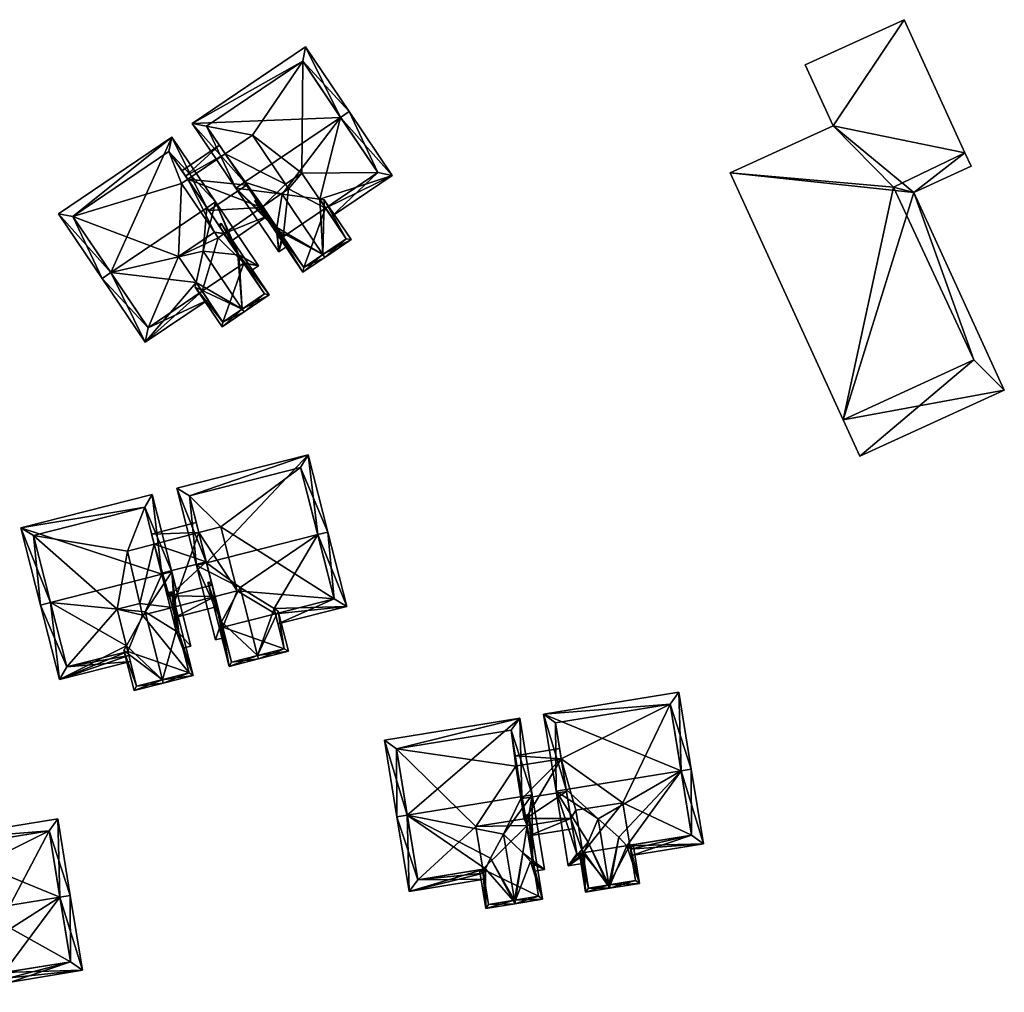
# Model space of a CAD drawing. Header units: inches. Extents: x 2523744 to 2528136, y 1148995 to 1152010.
# Tile 80 of 256: x 2524966 to 2525037, y 1151120 to 1151191. Entities that reach past the tile are written whole.
import ezdxf

# ---------------------------------------------------------------- set-up
doc = ezdxf.new("R2010")
doc.units = ezdxf.units.IN
doc.header["$MEASUREMENT"] = 0
doc.layers.add('Gebaeude Einzelhaus', color=10, linetype='Continuous')

msp = doc.modelspace()

# ---------------------------------------------------------------- meshes
at = {"layer": 'Gebaeude Einzelhaus'}
mesh = msp.add_polyface(dxfattribs=at)
corners = [(2525025.724, 1151161.722, 439.524), (2525026.929, 1151159.085, 439.524), (2525037.404, 1151163.871, 439.524), (2525030.859, 1151178.194, 439.524), (2525034.552, 1151181.075, 439.524), (2525035.003, 1151180.088, 439.524), (2525025.005, 1151183.03, 439.524), (2525017.545, 1151179.621, 439.524), (2525030.149, 1151190.71, 439.524), (2525022.99, 1151187.439, 439.524), (2525035.203, 1151166.073, 439.524), (2525029.367, 1151178.586, 439.524), (2525035.203, 1151166.073, 433.18), (2525025.724, 1151161.722, 433.18), (2525029.367, 1151178.586, 433.18), (2525034.552, 1151181.075, 433.18), (2525030.149, 1151190.71, 433.181), (2525022.99, 1151187.439, 433.181), (2525025.005, 1151183.03, 433.181), (2525017.545, 1151179.621, 433.181)]
mesh.append_faces([[corners[k] for k in face] for face in [(10, 11, 3), (3, 11, 4), (3, 4, 5), (2, 10, 3), (1, 10, 2), (0, 10, 1), (6, 8, 9), (6, 4, 8), (0, 3, 7), (7, 3, 6), (6, 3, 4), (4, 3, 5), (0, 2, 3), (0, 1, 2)]], dxfattribs={"color": 13})
mesh.append_faces([[corners[k] for k in face] for face in [(15, 18, 16), (16, 18, 17), (15, 14, 18), (18, 14, 19), (19, 14, 13), (13, 14, 12), (0, 7, 13), (13, 7, 19), (7, 6, 19), (19, 6, 18), (6, 9, 18), (18, 9, 17), (9, 8, 17), (17, 8, 16), (8, 4, 16), (16, 4, 15), (4, 11, 15), (15, 11, 14), (11, 10, 14), (14, 10, 12), (10, 0, 12), (12, 0, 13)]], dxfattribs={"color": 41})
mesh = msp.add_polyface(dxfattribs=at)
corners = [(2524993.079, 1151179.429, 447.384), (2524989.955, 1151184.054, 451.688), (2524989.334, 1151183.634, 451.688), (2524985.108, 1151178.06, 449.949), (2524982.368, 1151178.93, 451.688), (2524987.819, 1151177.7, 448.549), (2524981.746, 1151178.51, 451.688), (2524984.715, 1151175.654, 448.581), (2524984.87, 1151173.885, 447.384), (2524985.164, 1151174.989, 447.962), (2524985.584, 1151174.367, 447.384), (2524988.245, 1151177.069, 447.962), (2524988.665, 1151176.448, 447.384), (2524986.793, 1151188.736, 447.384), (2524978.585, 1151183.193, 447.384), (2524992.038, 1151179.63, 447.961), (2524984.688, 1151175.493, 448.489), (2524985.071, 1151174.926, 447.962), (2524986.591, 1151187.695, 447.954), (2524979.626, 1151182.991, 447.954), (2524992.038, 1151179.63, 438.141), (2524986.591, 1151187.695, 438.141), (2524979.626, 1151182.991, 438.141), (2524983.598, 1151177.107, 446.215), (2524985.071, 1151174.926, 438.141), (2524982.512, 1151178.717, 447.963), (2524980.973, 1151180.996, 446.001), (2524980.973, 1151180.996, 438.141), (2524983.598, 1151177.107, 438.141), (2524985.164, 1151174.989, 438.141), (2524988.245, 1151177.069, 438.141), (2524986.536, 1151179.6, 438.141), (2524982.956, 1151182.346, 438.141), (2524985.336, 1151178.79, 438.141), (2524983.691, 1151177.172, 438.141)]
mesh.append_faces([[corners[k] for k in face] for face in [(6, 19, 4), (18, 1, 2), (18, 13, 1), (6, 14, 19), (19, 14, 18), (18, 14, 13), (8, 17, 10), (10, 17, 9), (8, 16, 17), (8, 6, 16), (16, 6, 4), (0, 15, 1), (1, 15, 2), (0, 12, 15), (15, 12, 11), (2, 14, 4), (4, 14, 6), (2, 13, 14), (2, 1, 13), (0, 11, 12), (0, 5, 11), (7, 8, 9), (9, 8, 10), (3, 6, 7), (7, 6, 8), (3, 4, 6), (0, 2, 5), (5, 2, 3), (3, 2, 4), (0, 1, 2)]], dxfattribs={"color": 13})
mesh.append_faces([[corners[k] for k in face] for face in [(34, 29, 28), (28, 29, 24), (22, 32, 27), (32, 31, 33), (31, 20, 30), (22, 21, 32), (32, 21, 31), (31, 21, 20), (20, 15, 30), (30, 15, 11), (24, 29, 17), (17, 29, 9), (24, 23, 28), (26, 22, 27), (25, 19, 26), (26, 19, 22), (25, 4, 19), (23, 16, 25), (25, 16, 4), (24, 17, 23), (23, 17, 16), (19, 18, 22), (22, 18, 21), (18, 20, 21), (2, 15, 18), (18, 15, 20)]], dxfattribs={"color": 41})
mesh = msp.add_polyface(dxfattribs=at)
corners = [(2524979.647, 1151177.091, 451.688), (2524980.268, 1151177.511, 451.688), (2524977.105, 1151182.194, 447.384), (2524972.681, 1151172.388, 451.688), (2524968.898, 1151176.65, 447.384), (2524972.059, 1151171.968, 451.688), (2524975.183, 1151167.343, 447.384), (2524979.729, 1151170.413, 447.384), (2524979.309, 1151171.034, 447.962), (2524978.875, 1151171.676, 448.559), (2524979.382, 1151173.934, 449.784), (2524981.899, 1151173.684, 448.537), (2524983.391, 1151172.886, 447.384), (2524982.317, 1151173.065, 447.962), (2524982.736, 1151172.444, 447.384), (2524976.904, 1151181.153, 447.954), (2524969.939, 1151176.449, 447.954), (2524982.35, 1151173.088, 447.962), (2524981.951, 1151173.678, 448.511), (2524975.384, 1151168.384, 447.962), (2524978.259, 1151179.147, 446.01), (2524978.259, 1151179.147, 438.141), (2524976.904, 1151181.153, 438.141), (2524979.79, 1151176.879, 447.963), (2524980.905, 1151175.229, 446.171), (2524982.35, 1151173.088, 438.141), (2524980.904, 1151175.229, 438.141), (2524969.939, 1151176.449, 438.141), (2524975.384, 1151168.384, 438.141), (2524979.309, 1151171.034, 438.141), (2524982.317, 1151173.065, 438.141), (2524977.6, 1151173.565, 438.141), (2524977.81, 1151178.841, 438.141), (2524980.192, 1151175.314, 438.141), (2524980.871, 1151175.205, 438.141)]
mesh.append_faces([[corners[k] for k in face] for face in [(6, 19, 7), (7, 19, 8), (6, 5, 19), (19, 5, 3), (12, 18, 1), (1, 18, 0), (14, 17, 12), (12, 17, 18), (14, 13, 17), (4, 16, 5), (5, 16, 3), (15, 1, 0), (4, 2, 16), (16, 2, 15), (15, 2, 1), (6, 3, 5), (12, 13, 14), (1, 11, 12), (12, 11, 13), (3, 10, 0), (0, 10, 1), (1, 10, 11), (6, 9, 3), (3, 9, 10), (6, 8, 9), (6, 7, 8), (3, 4, 5), (0, 2, 3), (3, 2, 4), (0, 1, 2)]], dxfattribs={"color": 13})
mesh.append_faces([[corners[k] for k in face] for face in [(30, 34, 25), (25, 34, 26), (32, 22, 21), (32, 27, 22), (33, 31, 32), (32, 31, 27), (27, 31, 28), (28, 31, 29), (25, 17, 30), (30, 17, 13), (8, 19, 29), (29, 19, 28), (3, 16, 19), (19, 16, 28), (28, 16, 27), (16, 15, 27), (27, 15, 22), (24, 25, 26), (24, 17, 25), (23, 18, 24), (24, 18, 17), (23, 0, 18), (20, 15, 23), (23, 15, 0), (20, 22, 15), (20, 21, 22)]], dxfattribs={"color": 41})
mesh = msp.add_polyface(dxfattribs=at)
corners = [(2524983.598, 1151177.107, 446.215), (2524982.512, 1151178.717, 447.963), (2524979.79, 1151176.879, 447.963), (2524980.905, 1151175.229, 446.171), (2524984.018, 1151176.486, 445.539), (2524981.324, 1151174.608, 445.496), (2524980.553, 1151181.618, 445.465), (2524977.839, 1151179.768, 445.475), (2524978.097, 1151179.386, 445.805), (2524980.973, 1151180.996, 446.001), (2524978.259, 1151179.147, 446.01), (2524978.259, 1151179.147, 438.141), (2524980.973, 1151180.996, 438.141), (2524983.598, 1151177.107, 438.141), (2524980.904, 1151175.229, 438.141), (2524982.956, 1151182.346, 438.141), (2524985.336, 1151178.79, 438.141), (2524983.691, 1151177.172, 438.141), (2524985.551, 1151178.469, 438.141), (2524980.192, 1151175.314, 438.141), (2524980.871, 1151175.205, 438.141), (2524980.459, 1151174.918, 438.141), (2524977.81, 1151178.841, 438.141)]
mesh.append_faces([[corners[k] for k in face] for face in [(8, 9, 10), (8, 6, 9), (8, 7, 6), (3, 4, 5), (3, 0, 4), (9, 10, 1), (1, 10, 2), (6, 8, 9), (9, 8, 10), (6, 7, 8), (0, 3, 4), (4, 3, 5), (0, 2, 3), (0, 1, 2)]], dxfattribs={"color": 13})
mesh.append_faces([[corners[k] for k in face] for face in [(11, 19, 22), (19, 20, 21), (11, 14, 19), (19, 14, 20), (12, 13, 11), (11, 13, 14), (12, 17, 13), (12, 16, 17), (17, 16, 18), (12, 15, 16), (13, 3, 14), (13, 0, 3), (11, 9, 12), (11, 10, 9)]], dxfattribs={"color": 41})
mesh = msp.add_polyface(dxfattribs=at)
corners = [(2524984.688, 1151175.493, 448.489), (2524983.109, 1151177.586, 448.377), (2524986.599, 1151172.418, 448.377), (2524983.3, 1151177.549, 448.489), (2524983.223, 1151177.663, 448.49), (2524988.053, 1151173.701, 449.949), (2524988.193, 1151173.494, 449.949), (2524984.715, 1151175.654, 448.581), (2524985.108, 1151178.06, 449.949), (2524990.095, 1151174.778, 448.377), (2524988.152, 1151177.656, 448.377), (2524987.819, 1151177.7, 448.549), (2524986.666, 1151172.765, 448.581), (2524989.748, 1151174.845, 448.548), (2524988.245, 1151177.069, 447.962), (2524989.748, 1151174.845, 438.141), (2524988.245, 1151177.069, 438.141), (2524985.164, 1151174.989, 447.962), (2524986.666, 1151172.765, 438.141), (2524985.164, 1151174.989, 438.141), (2524985.551, 1151178.469, 438.141), (2524983.691, 1151177.172, 438.141), (2524986.536, 1151179.6, 438.141), (2524985.336, 1151178.79, 438.141)]
mesh.append_faces([[corners[k] for k in face] for face in [(4, 3, 1), (6, 13, 9), (9, 13, 10), (10, 13, 11), (6, 5, 13), (2, 12, 6), (6, 12, 5), (2, 0, 12), (12, 0, 7), (2, 1, 0), (0, 1, 3), (5, 11, 8), (5, 10, 11), (5, 9, 10), (5, 6, 9), (0, 5, 7), (7, 5, 8), (0, 2, 5), (5, 2, 6), (4, 1, 3), (3, 1, 0), (0, 1, 2)]], dxfattribs={"color": 13})
mesh.append_faces([[corners[k] for k in face] for face in [(16, 20, 22), (22, 20, 23), (16, 19, 20), (20, 19, 21), (16, 18, 19), (16, 15, 18), (13, 18, 15), (13, 12, 18), (13, 5, 12), (18, 17, 19), (18, 12, 17), (17, 12, 7), (14, 15, 16), (11, 13, 14), (14, 13, 15)]], dxfattribs={"color": 41})
mesh = msp.add_polyface(dxfattribs=at)
corners = [(2524982.206, 1151169.752, 449.784), (2524978.801, 1151171.341, 448.377), (2524980.744, 1151168.463, 448.377), (2524978.875, 1151171.676, 448.559), (2524982.346, 1151169.545, 449.784), (2524979.382, 1151173.934, 449.784), (2524981.899, 1151173.684, 448.537), (2524984.166, 1151170.774, 448.377), (2524981.951, 1151173.678, 448.511), (2524980.675, 1151175.943, 448.377), (2524980.619, 1151175.652, 448.511), (2524980.501, 1151175.826, 448.511), (2524980.811, 1151168.81, 448.559), (2524983.819, 1151170.841, 448.537), (2524982.317, 1151173.065, 447.962), (2524983.819, 1151170.841, 438.141), (2524982.317, 1151173.065, 438.141), (2524979.309, 1151171.034, 447.962), (2524980.811, 1151168.81, 438.141), (2524979.309, 1151171.034, 438.141), (2524980.459, 1151174.918, 438.141), (2524977.6, 1151173.565, 438.141), (2524980.192, 1151175.314, 438.141), (2524980.871, 1151175.205, 438.141)]
mesh.append_faces([[corners[k] for k in face] for face in [(9, 10, 11), (9, 8, 10), (8, 13, 6), (13, 4, 0), (9, 7, 8), (8, 7, 13), (13, 7, 4), (2, 12, 4), (4, 12, 0), (2, 1, 12), (12, 1, 3), (8, 9, 10), (10, 9, 11), (8, 7, 9), (6, 0, 8), (8, 0, 7), (7, 0, 4), (6, 5, 0), (3, 0, 5), (0, 2, 4), (3, 1, 0), (0, 1, 2)]], dxfattribs={"color": 13})
mesh.append_faces([[corners[k] for k in face] for face in [(19, 16, 18), (18, 16, 15), (19, 20, 16), (16, 20, 23), (19, 21, 20), (20, 21, 22), (13, 18, 15), (13, 12, 18), (13, 0, 12), (18, 17, 19), (18, 12, 17), (17, 12, 3), (14, 15, 16), (6, 13, 14), (14, 13, 15)]], dxfattribs={"color": 41})
mesh = msp.add_polyface(dxfattribs=at)
corners = [(2524987.676, 1151153.406, 450.115), (2524988.403, 1151153.591, 450.115), (2524986.981, 1151159.183, 445.976), (2524979.62, 1151151.36, 450.115), (2524977.471, 1151156.765, 445.976), (2524978.893, 1151151.175, 450.115), (2524984.609, 1151147.665, 446.535), (2524984.794, 1151146.938, 445.976), (2524989.773, 1151148.204, 445.976), (2524984.511, 1151148.053, 446.832), (2524982.066, 1151149.573, 448.377), (2524980.695, 1151147.09, 446.838), (2524980.263, 1151145.786, 445.976), (2524980.702, 1151147.102, 446.846), (2524980.981, 1151145.968, 445.976), (2524988.861, 1151148.746, 446.535), (2524986.439, 1151158.271, 446.514), (2524978.383, 1151156.223, 446.514), (2524988.861, 1151148.746, 436.624), (2524986.439, 1151158.271, 436.624), (2524978.383, 1151156.223, 436.624), (2524979.06, 1151153.563, 444.603), (2524979.603, 1151151.427, 445.894), (2524979.059, 1151153.563, 436.624), (2524980.029, 1151149.752, 446.846), (2524980.029, 1151149.752, 444.993), (2524984.609, 1151147.665, 436.624), (2524981.848, 1151149.33, 436.624), (2524980.665, 1151153.981, 436.624), (2524980.805, 1151146.698, 436.624), (2524980.24, 1151148.921, 436.624)]
mesh.append_faces([[corners[k] for k in face] for face in [(4, 17, 5), (5, 17, 3), (16, 1, 0), (4, 2, 17), (17, 2, 16), (16, 2, 1), (8, 15, 1), (1, 15, 0), (8, 7, 15), (15, 7, 6), (11, 5, 13), (13, 5, 3), (14, 12, 11), (11, 12, 5), (11, 12, 14), (10, 5, 13), (13, 5, 11), (11, 5, 12), (10, 3, 5), (9, 0, 10), (10, 0, 3), (6, 8, 9), (9, 8, 0), (0, 8, 1), (6, 7, 8), (3, 4, 5), (0, 2, 3), (3, 2, 4), (0, 1, 2)]], dxfattribs={"color": 13})
mesh.append_faces([[corners[k] for k in face] for face in [(19, 28, 20), (20, 28, 23), (27, 29, 30), (27, 26, 29), (19, 18, 28), (28, 18, 27), (27, 18, 26), (18, 15, 26), (26, 15, 6), (3, 24, 13), (3, 22, 24), (24, 22, 25), (21, 20, 23), (3, 17, 22), (22, 17, 21), (21, 17, 20), (17, 16, 20), (20, 16, 19), (16, 18, 19), (0, 15, 16), (16, 15, 18)]], dxfattribs={"color": 41})
mesh = msp.add_polyface(dxfattribs=at)
corners = [(2524976.383, 1151150.536, 450.115), (2524977.11, 1151150.721, 450.115), (2524975.689, 1151156.313, 445.976), (2524966.179, 1151153.895, 445.976), (2524968.326, 1151148.489, 450.115), (2524967.6, 1151148.304, 450.115), (2524975.18, 1151147.822, 448.377), (2524977.431, 1151146.414, 446.947), (2524977.612, 1151146.301, 446.834), (2524978.479, 1151145.334, 445.976), (2524968.969, 1151142.916, 445.976), (2524973.819, 1151145.345, 446.839), (2524973.996, 1151144.646, 446.302), (2524974.104, 1151144.222, 445.976), (2524973.919, 1151144.949, 446.534), (2524977.896, 1151145.186, 445.976), (2524975.146, 1151155.401, 446.514), (2524967.09, 1151153.353, 446.514), (2524969.511, 1151143.828, 446.535), (2524976.366, 1151150.605, 445.894), (2524975.828, 1151152.72, 444.615), (2524975.146, 1151155.401, 436.624), (2524976.791, 1151148.93, 446.949), (2524976.791, 1151148.93, 444.993), (2524975.828, 1151152.72, 436.624), (2524967.09, 1151153.353, 436.624), (2524969.511, 1151143.828, 436.624), (2524973.919, 1151144.949, 436.624), (2524973.904, 1151152.219, 436.624), (2524974.79, 1151148.422, 436.624), (2524973.143, 1151148.003, 436.624)]
mesh.append_faces([[corners[k] for k in face] for face in [(8, 9, 15), (0, 1, 7), (7, 1, 8), (8, 1, 9), (5, 18, 10), (10, 18, 13), (13, 18, 12), (12, 18, 14), (5, 4, 18), (5, 17, 4), (16, 1, 0), (16, 2, 1), (5, 3, 17), (17, 3, 16), (16, 3, 2), (9, 8, 15), (11, 10, 14), (14, 10, 12), (12, 10, 13), (6, 4, 11), (11, 4, 10), (10, 4, 5), (6, 0, 4), (9, 1, 8), (8, 1, 7), (7, 1, 6), (6, 1, 0), (0, 3, 4), (4, 3, 5), (0, 2, 3), (0, 1, 2)]], dxfattribs={"color": 13})
mesh.append_faces([[corners[k] for k in face] for face in [(28, 21, 24), (28, 25, 21), (28, 30, 25), (25, 30, 26), (26, 30, 27), (28, 29, 30), (14, 26, 27), (14, 18, 26), (4, 17, 18), (18, 17, 26), (26, 17, 25), (17, 16, 25), (25, 16, 21), (21, 20, 24), (19, 22, 23), (19, 0, 22), (22, 0, 7), (21, 16, 20), (20, 16, 19), (19, 16, 0)]], dxfattribs={"color": 41})
mesh = msp.add_polyface(dxfattribs=at)
corners = [(2524975.828, 1151152.72, 444.615), (2524976.366, 1151150.605, 445.894), (2524979.603, 1151151.427, 445.894), (2524979.06, 1151153.563, 444.603), (2524975.643, 1151153.447, 444.176), (2524978.875, 1151154.29, 444.164), (2524980.23, 1151148.918, 444.546), (2524977.331, 1151147.407, 444.154), (2524980.415, 1151148.192, 444.155), (2524977.146, 1151148.134, 444.545), (2524976.934, 1151148.966, 444.993), (2524980.019, 1151149.75, 444.993), (2524980.029, 1151149.752, 444.993), (2524976.791, 1151148.93, 444.993), (2524979.059, 1151153.563, 436.624), (2524975.828, 1151152.72, 436.624), (2524977.146, 1151148.134, 436.624), (2524980.23, 1151148.918, 436.624), (2524974.986, 1151147.584, 436.624), (2524974.79, 1151148.422, 436.624), (2524973.904, 1151152.219, 436.624), (2524981.848, 1151149.33, 436.624), (2524980.665, 1151153.981, 436.624), (2524980.24, 1151148.921, 436.624)]
mesh.append_faces([[corners[k] for k in face] for face in [(9, 6, 7), (7, 6, 8), (4, 3, 0), (4, 5, 3), (10, 1, 13), (10, 2, 1), (10, 11, 2), (2, 11, 12), (9, 6, 10), (10, 6, 11), (9, 7, 6), (6, 7, 8), (0, 3, 4), (4, 3, 5), (0, 2, 3), (0, 1, 2)]], dxfattribs={"color": 13})
mesh.append_faces([[corners[k] for k in face] for face in [(16, 14, 17), (17, 14, 23), (23, 14, 21), (21, 14, 22), (16, 15, 14), (16, 19, 15), (15, 19, 20), (16, 18, 19), (9, 17, 6), (9, 16, 17), (3, 15, 0), (3, 14, 15)]], dxfattribs={"color": 41})
mesh = msp.add_polyface(dxfattribs=at)
corners = [(2524983.317, 1151144.648, 448.377), (2524981.256, 1151143.866, 446.639), (2524983.379, 1151144.406, 448.377), (2524980.702, 1151147.102, 446.846), (2524979.715, 1151149.931, 446.639), (2524982.066, 1151149.573, 448.377), (2524980.029, 1151149.752, 446.846), (2524979.967, 1151149.995, 446.845), (2524985.555, 1151144.959, 446.639), (2524984.817, 1151147.863, 446.639), (2524984.511, 1151148.053, 446.832), (2524981.438, 1151144.17, 446.837), (2524980.019, 1151149.75, 446.838), (2524980.695, 1151147.09, 446.838), (2524985.251, 1151145.14, 446.832), (2524984.609, 1151147.665, 446.535), (2524985.251, 1151145.14, 436.624), (2524984.609, 1151147.665, 436.624), (2524980.029, 1151149.752, 444.993), (2524980.019, 1151149.75, 444.993), (2524980.23, 1151148.918, 444.546), (2524981.438, 1151144.17, 436.624), (2524980.23, 1151148.918, 436.624), (2524980.805, 1151146.698, 436.624), (2524980.24, 1151148.921, 436.624)]
mesh.append_faces([[corners[k] for k in face] for face in [(7, 12, 4), (7, 6, 12), (11, 0, 2), (2, 0, 14), (2, 14, 8), (8, 14, 9), (9, 14, 10), (1, 13, 11), (1, 12, 13), (1, 4, 12), (1, 11, 2), (0, 10, 5), (0, 9, 10), (0, 8, 9), (0, 2, 8), (4, 6, 7), (4, 3, 6), (3, 0, 5), (4, 1, 3), (3, 1, 0), (0, 1, 2)]], dxfattribs={"color": 13})
mesh.append_faces([[corners[k] for k in face] for face in [(24, 23, 22), (22, 23, 21), (21, 23, 16), (16, 23, 17), (14, 21, 16), (14, 11, 21), (14, 0, 11), (21, 20, 22), (20, 12, 19), (20, 13, 12), (21, 11, 20), (20, 11, 13), (12, 18, 19), (12, 6, 18), (15, 16, 17), (10, 14, 15), (15, 14, 16)]], dxfattribs={"color": 41})
mesh = msp.add_polyface(dxfattribs=at)
corners = [(2524976.431, 1151142.899, 448.377), (2524973.642, 1151145.023, 446.639), (2524974.38, 1151142.119, 446.639), (2524973.819, 1151145.345, 446.839), (2524976.493, 1151142.656, 448.377), (2524975.18, 1151147.822, 448.377), (2524978.656, 1151143.206, 446.639), (2524977.431, 1151146.414, 446.947), (2524977.115, 1151149.27, 446.639), (2524976.791, 1151148.93, 446.949), (2524976.73, 1151149.172, 446.949), (2524974.561, 1151142.423, 446.839), (2524977.612, 1151146.301, 446.834), (2524976.934, 1151148.966, 446.834), (2524978.353, 1151143.388, 446.833), (2524977.146, 1151148.134, 444.545), (2524978.353, 1151143.388, 436.624), (2524977.146, 1151148.134, 436.624), (2524976.934, 1151148.966, 444.993), (2524976.791, 1151148.93, 444.993), (2524973.919, 1151144.949, 446.534), (2524974.561, 1151142.423, 436.624), (2524973.919, 1151144.949, 436.624), (2524974.986, 1151147.584, 436.624), (2524973.143, 1151148.003, 436.624), (2524974.79, 1151148.422, 436.624)]
mesh.append_faces([[corners[k] for k in face] for face in [(10, 13, 9), (14, 4, 0), (12, 6, 14), (14, 6, 4), (10, 8, 13), (13, 8, 12), (12, 8, 6), (1, 11, 2), (2, 11, 4), (4, 11, 0), (1, 3, 11), (0, 7, 5), (7, 8, 9), (9, 8, 10), (0, 6, 7), (7, 6, 8), (0, 4, 6), (3, 0, 5), (0, 2, 4), (3, 1, 0), (0, 1, 2)]], dxfattribs={"color": 13})
mesh.append_faces([[corners[k] for k in face] for face in [(23, 24, 25), (23, 22, 24), (17, 16, 23), (23, 16, 22), (22, 16, 21), (14, 21, 16), (14, 11, 21), (14, 0, 11), (21, 20, 22), (21, 11, 20), (20, 11, 3), (9, 13, 19), (19, 13, 18), (12, 15, 13), (13, 15, 18), (15, 16, 17), (12, 14, 15), (15, 14, 16)]], dxfattribs={"color": 41})
mesh = msp.add_polyface(dxfattribs=at)
corners = [(2525013.988, 1151136.306, 446.595), (2525013.823, 1151141.99, 442.623), (2525004.03, 1151140.396, 442.623), (2525014.729, 1151136.426, 446.595), (2525005.676, 1151134.953, 446.595), (2525004.936, 1151134.833, 446.595), (2525015.609, 1151131.019, 442.623), (2525010.067, 1151130.877, 443.167), (2525010.326, 1151130.613, 442.948), (2525010.398, 1151130.171, 442.623), (2525007.978, 1151132.823, 444.803), (2525009.473, 1151131.484, 443.671), (2525007.252, 1151131.123, 443.671), (2525005.816, 1151129.425, 442.623), (2525006.904, 1151130.154, 443.018), (2525006.992, 1151129.616, 442.623), (2525006.984, 1151130.375, 443.167), (2525013.203, 1151141.129, 443.152), (2525004.891, 1151139.776, 443.152), (2525006.436, 1151130.286, 443.167), (2525014.748, 1151131.639, 443.167), (2525014.748, 1151131.639, 433.093), (2525013.203, 1151141.129, 433.093), (2525004.891, 1151139.776, 433.093), (2525005.699, 1151134.813, 442.319), (2525006.019, 1151132.844, 440.794), (2525006.436, 1151130.286, 433.093), (2525005.314, 1151137.176, 440.721), (2525005.314, 1151137.176, 433.093), (2525006.02, 1151132.844, 433.093), (2525006.872, 1151130.357, 443.024), (2525006.871, 1151130.357, 433.093), (2525010.277, 1151130.911, 442.957), (2525010.277, 1151130.911, 433.093), (2525009.776, 1151133.991, 433.093), (2525006.37, 1151133.438, 433.093)]
mesh.append_faces([[corners[k] for k in face] for face in [(9, 20, 6), (6, 20, 3), (3, 20, 0), (9, 8, 20), (20, 8, 7), (4, 19, 5), (5, 19, 13), (13, 19, 15), (15, 19, 14), (14, 19, 16), (2, 18, 5), (5, 18, 4), (0, 17, 3), (3, 17, 1), (1, 17, 2), (2, 17, 18), (12, 13, 16), (16, 13, 14), (14, 13, 15), (10, 5, 12), (12, 5, 13), (10, 4, 5), (7, 0, 11), (11, 0, 10), (10, 0, 4), (9, 6, 8), (8, 6, 7), (7, 6, 0), (0, 6, 3), (0, 2, 4), (4, 2, 5), (3, 1, 0), (0, 1, 2)]], dxfattribs={"color": 13})
mesh.append_faces([[corners[k] for k in face] for face in [(29, 31, 26), (28, 35, 29), (29, 35, 31), (28, 34, 35), (34, 21, 33), (28, 22, 34), (34, 22, 21), (28, 23, 22), (21, 32, 33), (21, 20, 32), (32, 20, 7), (30, 26, 31), (16, 19, 30), (30, 19, 26), (26, 25, 29), (27, 23, 28), (24, 18, 27), (27, 18, 23), (24, 4, 18), (26, 19, 25), (25, 19, 24), (24, 19, 4), (18, 17, 23), (23, 17, 22), (17, 21, 22), (0, 20, 17), (17, 20, 21)]], dxfattribs={"color": 41})
mesh = msp.add_polyface(dxfattribs=at)
corners = [(2524994.157, 1151133.079, 446.595), (2525000.187, 1151129.973, 443.671), (2525001.138, 1151131.709, 444.803), (2524999.831, 1151129.211, 443.167), (2525003.21, 1151134.551, 446.595), (2525002.532, 1151130.354, 443.671), (2525002.469, 1151134.431, 446.595), (2525004.09, 1151129.144, 442.623), (2525003.088, 1151129.741, 443.167), (2525003.305, 1151129.502, 442.97), (2525003.382, 1151129.029, 442.623), (2524994.296, 1151127.55, 442.623), (2524993.416, 1151132.958, 446.595), (2524999.683, 1151128.893, 442.957), (2524999.757, 1151128.439, 442.623), (2525002.304, 1151140.115, 442.623), (2524992.511, 1151138.521, 442.623), (2524994.916, 1151128.411, 443.167), (2525003.229, 1151129.764, 443.167), (2525001.684, 1151139.254, 443.152), (2524993.373, 1151137.901, 443.152), (2525002.492, 1151134.291, 442.319), (2525002.107, 1151136.654, 440.721), (2525001.684, 1151139.254, 433.093), (2525002.826, 1151132.239, 443.091), (2525002.727, 1151132.845, 443.091), (2525003.229, 1151129.764, 443.014), (2525002.727, 1151132.845, 441.199), (2525002.107, 1151136.654, 433.093), (2524993.373, 1151137.901, 433.093), (2524994.916, 1151128.411, 433.093), (2524999.636, 1151129.179, 442.966), (2524999.636, 1151129.179, 433.093), (2525002.02, 1151136.64, 433.093), (2524999.135, 1151132.26, 433.093), (2525002.64, 1151132.83, 433.093)]
mesh.append_faces([[corners[k] for k in face] for face in [(15, 20, 16), (16, 20, 12), (12, 20, 0), (4, 19, 15), (15, 19, 20), (4, 6, 19), (9, 7, 10), (8, 18, 9), (9, 18, 7), (7, 18, 4), (4, 18, 6), (14, 17, 13), (13, 17, 3), (17, 12, 0), (14, 11, 17), (17, 11, 12), (0, 16, 12), (4, 15, 6), (6, 15, 0), (0, 15, 16), (3, 11, 13), (13, 11, 14), (3, 0, 11), (11, 0, 12), (7, 9, 10), (7, 8, 9), (4, 5, 7), (7, 5, 8), (0, 2, 6), (6, 2, 4), (4, 2, 5), (3, 1, 0), (0, 1, 2)]], dxfattribs={"color": 13})
mesh.append_faces([[corners[k] for k in face] for face in [(29, 34, 30), (30, 34, 32), (29, 33, 34), (34, 33, 35), (29, 23, 33), (33, 23, 28), (18, 8, 26), (31, 30, 32), (3, 17, 31), (31, 17, 30), (0, 20, 17), (17, 20, 30), (30, 20, 29), (20, 19, 29), (29, 19, 23), (23, 22, 28), (21, 25, 27), (24, 18, 26), (21, 6, 25), (25, 6, 24), (24, 6, 18), (23, 19, 22), (22, 19, 21), (21, 19, 6)]], dxfattribs={"color": 41})
mesh = msp.add_polyface(dxfattribs=at)
corners = [(2525002.76, 1151132.85, 441.199), (2525005.699, 1151134.813, 442.319), (2525002.492, 1151134.291, 442.319), (2525006.019, 1151132.844, 440.794), (2525002.727, 1151132.845, 441.199), (2525002.845, 1151132.328, 440.795), (2525002.965, 1151131.588, 440.221), (2525006.14, 1151132.104, 440.221), (2525005.314, 1151137.176, 440.721), (2525002.107, 1151136.654, 440.721), (2525001.987, 1151137.395, 440.221), (2525005.194, 1151137.916, 440.221), (2525005.314, 1151137.176, 433.093), (2525002.107, 1151136.654, 433.093), (2525002.845, 1151132.328, 433.093), (2525006.02, 1151132.844, 433.093), (2525002.76, 1151132.85, 433.093), (2525002.64, 1151132.83, 433.093), (2525002.02, 1151136.64, 433.093)]
mesh.append_faces([[corners[k] for k in face] for face in [(10, 8, 9), (10, 11, 8), (5, 3, 6), (6, 3, 7), (9, 8, 10), (10, 8, 11), (9, 2, 8), (8, 2, 1), (3, 6, 7), (3, 5, 6), (3, 0, 5), (0, 2, 4), (3, 1, 0), (0, 1, 2)]], dxfattribs={"color": 13})
mesh.append_faces([[corners[k] for k in face] for face in [(13, 17, 18), (13, 16, 17), (16, 15, 14), (13, 12, 16), (16, 12, 15), (5, 14, 3), (3, 14, 15), (8, 12, 9), (9, 12, 13)]], dxfattribs={"color": 41})
mesh = msp.add_polyface(dxfattribs=at)
corners = [(2525006.756, 1151130.338, 442.879), (2525006.624, 1151130.317, 442.711), (2525007.081, 1151127.509, 442.623), (2525008.689, 1151128.023, 444.723), (2525008.798, 1151127.788, 444.803), (2525006.984, 1151130.375, 443.167), (2525006.872, 1151130.357, 443.024), (2525007.252, 1151131.123, 443.671), (2525008.758, 1151128.034, 444.803), (2525007.978, 1151132.823, 444.803), (2525010.277, 1151130.911, 442.957), (2525010.981, 1151128.144, 442.623), (2525010.524, 1151130.951, 442.711), (2525010.067, 1151130.877, 443.167), (2525008.846, 1151128.048, 444.723), (2525009.473, 1151131.484, 443.671), (2525007.288, 1151127.795, 442.944), (2525006.904, 1151130.154, 443.018), (2525010.694, 1151128.35, 442.877), (2525010.326, 1151130.613, 442.948), (2525008.758, 1151128.034, 433.093), (2525010.694, 1151128.35, 433.093), (2525010.277, 1151130.911, 433.093), (2525006.871, 1151130.357, 433.093), (2525007.288, 1151127.795, 433.093), (2525009.776, 1151133.991, 433.093), (2525006.37, 1151133.438, 433.093)]
mesh.append_faces([[corners[k] for k in face] for face in [(8, 4, 3), (14, 4, 8), (11, 19, 12), (12, 19, 10), (4, 18, 11), (11, 18, 19), (4, 14, 18), (17, 0, 6), (17, 1, 0), (17, 16, 1), (1, 16, 2), (2, 16, 4), (4, 16, 3), (8, 15, 9), (8, 14, 15), (8, 4, 14), (14, 13, 15), (4, 11, 14), (14, 11, 13), (13, 11, 10), (10, 11, 12), (8, 3, 4), (8, 7, 3), (8, 9, 7), (5, 3, 7), (0, 2, 6), (6, 2, 5), (5, 2, 3), (3, 2, 4), (0, 1, 2)]], dxfattribs={"color": 13})
mesh.append_faces([[corners[k] for k in face] for face in [(22, 23, 25), (25, 23, 26), (22, 20, 23), (23, 20, 24), (22, 21, 20), (3, 16, 20), (20, 16, 24), (23, 17, 6), (24, 16, 23), (23, 16, 17), (19, 22, 10), (19, 18, 22), (22, 18, 21), (18, 20, 21), (18, 14, 20), (14, 3, 20), (14, 8, 3)]], dxfattribs={"color": 41})
mesh = msp.add_polyface(dxfattribs=at)
corners = [(2524965.37, 1151121.301, 445.949), (2524965.418, 1151121.001, 445.728), (2524970.629, 1151121.849, 445.728), (2524969.008, 1151127.136, 449.7), (2524969.749, 1151127.256, 449.7), (2524964.937, 1151121.683, 446.272), (2524963.043, 1151123.353, 447.687), (2524960.696, 1151125.783, 449.7), (2524959.956, 1151125.663, 449.7), (2524961.998, 1151121.204, 446.272), (2524960.836, 1151120.255, 445.728), (2524961.802, 1151120.801, 446.006), (2524961.864, 1151120.422, 445.728), (2524968.843, 1151132.82, 445.728), (2524959.05, 1151131.226, 445.728), (2524969.768, 1151122.469, 446.272), (2524961.456, 1151121.116, 446.272), (2524968.223, 1151131.959, 446.257), (2524959.911, 1151130.606, 446.257), (2524969.768, 1151122.469, 436.081), (2524968.223, 1151131.959, 436.081), (2524959.911, 1151130.606, 436.081), (2524960.719, 1151125.643, 445.424), (2524961.039, 1151123.674, 443.899), (2524961.456, 1151121.116, 436.081), (2524960.334, 1151128.006, 443.826), (2524960.334, 1151128.006, 436.081), (2524961.04, 1151123.674, 436.081), (2524961.744, 1151121.163, 446.006), (2524961.744, 1151121.163, 436.081), (2524965.298, 1151121.741, 445.948), (2524965.298, 1151121.741, 436.081), (2524964.721, 1151125.281, 436.081), (2524961.168, 1151124.703, 436.081)]
mesh.append_faces([[corners[k] for k in face] for face in [(14, 18, 8), (8, 18, 7), (3, 17, 4), (4, 17, 13), (13, 17, 14), (14, 17, 18), (10, 11, 12), (7, 16, 8), (8, 16, 10), (10, 16, 11), (11, 16, 9), (5, 15, 0), (0, 15, 1), (1, 15, 2), (2, 15, 4), (4, 15, 3), (3, 14, 7), (7, 14, 8), (4, 13, 3), (3, 13, 14), (9, 10, 11), (11, 10, 12), (6, 8, 9), (9, 8, 10), (6, 7, 8), (5, 3, 6), (6, 3, 7), (0, 2, 5), (5, 2, 3), (3, 2, 4), (0, 1, 2)]], dxfattribs={"color": 13})
mesh.append_faces([[corners[k] for k in face] for face in [(27, 29, 24), (26, 33, 27), (27, 33, 29), (26, 32, 33), (32, 19, 31), (26, 20, 32), (32, 20, 19), (26, 21, 20), (19, 30, 31), (19, 15, 30), (30, 15, 5), (28, 24, 29), (9, 16, 28), (28, 16, 24), (24, 23, 27), (25, 21, 26), (22, 18, 25), (25, 18, 21), (22, 7, 18), (24, 16, 23), (23, 16, 22), (22, 16, 7), (18, 17, 21), (21, 17, 20), (17, 19, 20), (3, 15, 17), (17, 15, 19)]], dxfattribs={"color": 41})
mesh = msp.add_polyface(dxfattribs=at)
corners = [(2524999.636, 1151129.179, 442.966), (2524999.389, 1151129.139, 442.711), (2524999.846, 1151126.331, 442.623), (2525001.833, 1151126.908, 444.723), (2525001.958, 1151126.675, 444.803), (2524999.831, 1151129.211, 443.167), (2525000.187, 1151129.973, 443.671), (2525002.842, 1151132.344, 443.059), (2525002.826, 1151132.239, 443.091), (2525003.229, 1151129.764, 443.014), (2525003.965, 1151127.001, 442.623), (2525003.088, 1151129.741, 443.167), (2525002.966, 1151133.136, 442.815), (2525001.999, 1151126.935, 444.723), (2525002.532, 1151130.354, 443.671), (2525001.918, 1151126.922, 444.803), (2525001.138, 1151131.709, 444.803), (2525002.687, 1151133.091, 443.091), (2525002.727, 1151132.845, 443.091), (2525000.053, 1151126.619, 442.886), (2524999.683, 1151128.893, 442.957), (2525003.678, 1151127.208, 442.899), (2525003.305, 1151129.502, 442.97), (2525002.76, 1151132.85, 443.059), (2525002.845, 1151132.328, 440.795), (2525002.76, 1151132.85, 441.199), (2525003.678, 1151127.208, 433.093), (2525002.845, 1151132.328, 433.093), (2525002.727, 1151132.845, 441.199), (2524999.636, 1151129.179, 433.093), (2525000.053, 1151126.619, 433.093), (2524999.135, 1151132.26, 433.093), (2525002.64, 1151132.83, 433.093), (2525002.76, 1151132.85, 433.093)]
mesh.append_faces([[corners[k] for k in face] for face in [(7, 23, 12), (12, 23, 17), (17, 23, 18), (13, 4, 15), (15, 4, 3), (10, 22, 12), (12, 22, 7), (13, 21, 4), (4, 21, 10), (10, 21, 22), (20, 1, 0), (20, 2, 1), (20, 19, 2), (2, 19, 4), (4, 19, 3), (15, 3, 4), (15, 6, 3), (15, 16, 6), (12, 18, 7), (7, 18, 8), (12, 17, 18), (15, 14, 16), (15, 13, 14), (15, 4, 13), (10, 13, 4), (10, 11, 13), (13, 11, 14), (7, 9, 12), (12, 9, 10), (10, 9, 11), (7, 8, 9), (5, 3, 6), (0, 2, 5), (5, 2, 3), (3, 2, 4), (0, 1, 2)]], dxfattribs={"color": 13})
mesh.append_faces([[corners[k] for k in face] for face in [(27, 32, 33), (27, 31, 32), (27, 29, 31), (27, 26, 29), (29, 26, 30), (15, 3, 13), (3, 21, 13), (3, 19, 21), (21, 19, 26), (26, 19, 30), (29, 20, 0), (30, 19, 29), (29, 19, 20), (25, 28, 23), (23, 28, 18), (24, 26, 27), (24, 21, 26), (24, 22, 21), (23, 7, 25), (25, 7, 24), (24, 7, 22)]], dxfattribs={"color": 41})

doc.saveas('drawing.dxf')
